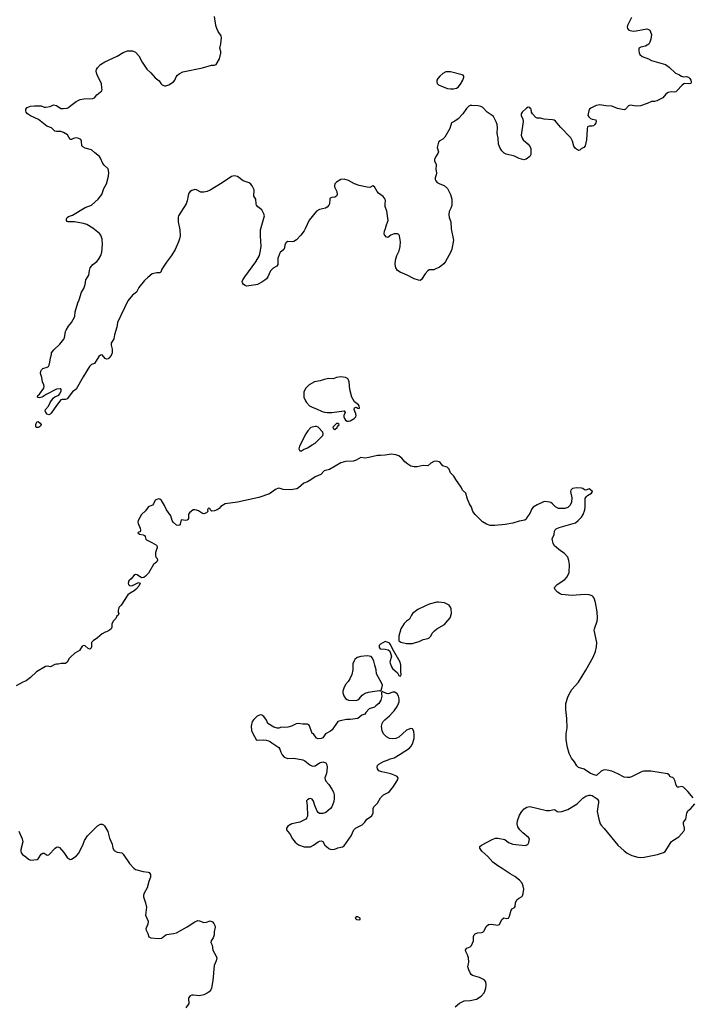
# Model space of a CAD drawing. Header units: inches. Extents: x 1771465 to 1971076, y 472029 to 643563.
# Tile 24 of 127: x 1881008 to 1889847, y 512819 to 525746. Entities that reach past the tile are written whole.
import ezdxf

# ---------------------------------------------------------------- set-up
doc = ezdxf.new("R2010")
doc.units = ezdxf.units.IN
doc.header["$MEASUREMENT"] = 0
doc.layers.add('B8581', color=7, linetype='Continuous')
doc.layers.add('B8582', color=7, linetype='Continuous')

msp = doc.modelspace()

# ---------------------------------------------------------------- linework, layer by layer
at = {"layer": 'B8581', "color": 6, "elevation": 500}
for points in [[(1885596, 520000), (1885550, 519990), (1885490, 519996), (1885430, 519963), (1885390, 519950), (1885290, 519946), (1885230, 519927), (1885079, 519841), (1885010, 519821), (1884966, 519774), (1884890, 519746), (1884835, 519705), (1884790, 519680), (1884740, 519660), (1884670, 519600), (1884650, 519588), (1884570, 519575), (1884470, 519578), (1884433, 519593), (1884410, 519595), (1884370, 519576), (1884290, 519521), (1884150, 519472), (1883870, 519410), (1883710, 519389), (1883650, 519355), (1883628, 519330), (1883602, 519310), (1883570, 519296), (1883533, 519293), (1883522, 519302), (1883508, 519330), (1883490, 519334), (1883484, 519330), (1883476, 519310), (1883481, 519290), (1883476, 519284), (1883461, 519270), (1883430, 519260), (1883410, 519263), (1883356, 519296), (1883330, 519307), (1883308, 519312), (1883289, 519311), (1883238, 519270), (1883227, 519253), (1883225, 519195), (1883217, 519183), (1883210, 519176), (1883190, 519172), (1883130, 519179), (1883116, 519124), (1883108, 519110), (1883090, 519103), (1883069, 519109), (1883025, 519150), (1883013, 519170), (1882996, 519230), (1882938, 519310), (1882910, 519369), (1882870, 519434), (1882850, 519449), (1882830, 519455), (1882790, 519439), (1882768, 519390), (1882754, 519370), (1882710, 519355), (1882696, 519344), (1882662, 519298), (1882609, 519251), (1882564, 519170), (1882560, 519150), (1882564, 519130), (1882590, 519071), (1882595, 519045), (1882590, 519022), (1882570, 519018), (1882562, 519010), (1882582, 518990), (1882630, 518982), (1882650, 518973), (1882659, 518959), (1882667, 518927), (1882676, 518916), (1882744, 518884), (1882808, 518848), (1882815, 518830), (1882815, 518815), (1882794, 518750), (1882791, 518711), (1882798, 518690), (1882816, 518670), (1882821, 518650), (1882811, 518630), (1882768, 518592), (1882700, 518480), (1882661, 518439), (1882638, 518422), (1882610, 518416), (1882550, 518459), (1882530, 518461), (1882510, 518449), (1882474, 518406), (1882443, 518377), (1882435, 518350), (1882440, 518330), (1882450, 518317), (1882470, 518314), (1882490, 518319), (1882570, 518358), (1882592, 518350), (1882573, 518310), (1882539, 518270), (1882513, 518247), (1882462, 518218), (1882430, 518193), (1882341, 518059), (1882312, 518030), (1882302, 517990), (1882304, 517964), (1882312, 517950), (1882302, 517930), (1882286, 517914), (1882270, 517882), (1882236, 517850), (1882221, 517810), (1882218, 517770), (1882211, 517750), (1882190, 517729), (1882151, 517709), (1882130, 517704), (1882090, 517681), (1882030, 517629), (1881972, 517590), (1881953, 517567), (1881950, 517506), (1881942, 517490), (1881930, 517482), (1881908, 517490), (1881870, 517524), (1881850, 517529), (1881830, 517519), (1881796, 517464), (1881733, 517427), (1881678, 517382), (1881659, 517361), (1881630, 517309), (1881610, 517295), (1881555, 517295), (1881515, 517285), (1881490, 517284), (1881470, 517279), (1881411, 517249), (1881370, 517257), (1881348, 517252), (1881230, 517184), (1881151, 517109), (1881094, 517066), (1881050, 517049), (1880962, 516998)], [(1889860, 515530), (1889790, 515612), (1889730, 515669), (1889710, 515680), (1889670, 515669), (1889650, 515669), (1889630, 515709), (1889620, 515750), (1889603, 515783), (1889590, 515795), (1889570, 515800), (1889553, 515810), (1889541, 515830), (1889523, 515843), (1889301, 515881), (1889210, 515880), (1889186, 515874), (1889050, 515805), (1889023, 515797), (1888990, 515796), (1888950, 515803), (1888870, 515846), (1888790, 515878), (1888728, 515892), (1888690, 515896), (1888650, 515881), (1888590, 515824), (1888570, 515825), (1888510, 515850), (1888424, 515904), (1888350, 515926), (1888330, 515949), (1888301, 516001), (1888261, 516050), (1888230, 516110), (1888207, 516190), (1888191, 516290), (1888191, 516370), (1888202, 516450), (1888199, 516570), (1888183, 516690), (1888186, 516770), (1888210, 516850), (1888228, 516892), (1888265, 516950), (1888350, 517050), (1888450, 517206), (1888543, 517377), (1888573, 517450), (1888589, 517510), (1888591, 517570), (1888559, 517730), (1888561, 517750), (1888598, 517850), (1888600, 517890), (1888596, 517970), (1888576, 518096), (1888557, 518150), (1888545, 518170), (1888530, 518182), (1888493, 518193), (1888430, 518200), (1888270, 518187), (1888130, 518200), (1888110, 518207), (1888077, 518230), (1888040, 518270), (1888035, 518290), (1888070, 518330), (1888170, 518397), (1888201, 518430), (1888230, 518490), (1888234, 518594), (1888226, 518646), (1888210, 518690), (1888162, 518742), (1888114, 518774), (1888038, 518838), (1888019, 518870), (1888007, 518930), (1888030, 518985), (1888036, 519030), (1888047, 519050), (1888059, 519061), (1888099, 519081), (1888310, 519142), (1888348, 519170), (1888390, 519213), (1888414, 519250), (1888434, 519310), (1888440, 519350), (1888437, 519430), (1888441, 519459), (1888455, 519485), (1888470, 519501), (1888522, 519530), (1888534, 519550), (1888530, 519558), (1888490, 519588), (1888450, 519569), (1888430, 519574), (1888409, 519589), (1888390, 519595), (1888330, 519601), (1888272, 519590), (1888251, 519570), (1888247, 519550), (1888263, 519470), (1888260, 519410), (1888240, 519370), (1888210, 519343), (1888170, 519330), (1888090, 519328), (1888048, 519348), (1888011, 519390), (1887990, 519405), (1887970, 519413), (1887910, 519420), (1887890, 519415), (1887810, 519377), (1887756, 519344), (1887738, 519322), (1887710, 519262), (1887672, 519210), (1887665, 519190), (1887647, 519173), (1887570, 519164), (1887490, 519136), (1887390, 519117), (1887250, 519103), (1887190, 519106), (1887144, 519124), (1887090, 519153), (1886992, 519250), (1886963, 519290), (1886945, 519345), (1886918, 519390), (1886893, 519450), (1886869, 519530), (1886829, 519570), (1886810, 519608), (1886739, 519710), (1886714, 519754), (1886670, 519798), (1886650, 519846), (1886626, 519870), (1886570, 519889), (1886532, 519932), (1886520, 519940), (1886490, 519949), (1886450, 519944), (1886410, 519924), (1886370, 519889), (1886310, 519894), (1886230, 519877), (1886190, 519877), (1886150, 519885), (1886109, 519909), (1886070, 519942), (1886030, 519989), (1886015, 520000)], [(1886730, 512786), (1886787, 512833), (1886850, 512865), (1886930, 512870), (1887012, 512888), (1887074, 512926), (1887111, 512969), (1887122, 512990), (1887132, 513030), (1887136, 513076), (1887132, 513112), (1887122, 513130), (1887096, 513150), (1887050, 513170), (1886959, 513199), (1886943, 513210), (1886926, 513230), (1886909, 513270), (1886899, 513310), (1886910, 513370), (1886907, 513430), (1886895, 513470), (1886870, 513510), (1886868, 513532), (1886885, 513555), (1886930, 513574), (1886944, 513590), (1886970, 513650), (1886972, 513710), (1886982, 513730), (1886995, 513745), (1887023, 513757), (1887079, 513761), (1887094, 513766), (1887110, 513785), (1887139, 513841), (1887170, 513868), (1887210, 513872), (1887290, 513857), (1887312, 513868), (1887343, 513930), (1887364, 513950), (1887370, 513953), (1887410, 513944), (1887432, 513948), (1887445, 513975), (1887467, 514053), (1887482, 514070), (1887511, 514089), (1887519, 514101), (1887523, 514150), (1887541, 514190), (1887565, 514210), (1887604, 514230), (1887616, 514244), (1887626, 514274), (1887634, 514330), (1887626, 514370), (1887610, 514408), (1887576, 514450), (1887516, 514496), (1887452, 514532), (1887350, 514602), (1887290, 514637), (1887226, 514686), (1887159, 514759), (1887082, 514830), (1887057, 514870), (1887056, 514890), (1887075, 514910), (1887218, 514982), (1887262, 514998), (1887290, 515002), (1887382, 514982), (1887430, 514945), (1887490, 514921), (1887650, 514904), (1887684, 514916), (1887697, 514943), (1887708, 514990), (1887696, 515010), (1887620, 515070), (1887582, 515110), (1887555, 515150), (1887545, 515190), (1887552, 515228), (1887576, 515304), (1887606, 515350), (1887637, 515383), (1887673, 515407), (1887710, 515414), (1887930, 515365), (1887970, 515363), (1888030, 515377), (1888049, 515369), (1888070, 515352), (1888087, 515347), (1888132, 515348), (1888210, 515375), (1888336, 515450), (1888410, 515527), (1888448, 515552), (1888490, 515565), (1888510, 515565), (1888530, 515559), (1888596, 515516), (1888614, 515490), (1888616, 515470), (1888604, 515410), (1888599, 515350), (1888618, 515250), (1888638, 515190), (1888650, 515170), (1888689, 515129), (1888870, 514909), (1888950, 514833), (1888990, 514804), (1889053, 514773), (1889130, 514752), (1889170, 514746), (1889215, 514750), (1889390, 514787), (1889468, 514812), (1889490, 514827), (1889541, 514910), (1889570, 514950), (1889592, 514968), (1889670, 515017), (1889736, 515090), (1889744, 515110), (1889746, 515130), (1889730, 515190), (1889732, 515208), (1889762, 515250), (1889775, 515330), (1889790, 515360), (1889829, 515391), (1889880, 515450)], [(1880998, 515090), (1881042, 514990), (1881048, 514950), (1881025, 514850), (1881024, 514830), (1881029, 514809), (1881045, 514785), (1881090, 514757), (1881124, 514724), (1881150, 514712), (1881238, 514722), (1881251, 514729), (1881290, 514789), (1881310, 514802), (1881330, 514802), (1881370, 514778), (1881390, 514781), (1881473, 514870), (1881490, 514884), (1881510, 514887), (1881530, 514877), (1881590, 514813), (1881630, 514746), (1881670, 514720), (1881690, 514726), (1881750, 514765), (1881783, 514797), (1881840, 514910), (1881860, 514970), (1881900, 515030), (1882030, 515164), (1882070, 515184), (1882090, 515183), (1882110, 515174), (1882121, 515161), (1882166, 515086), (1882190, 514999), (1882223, 514923), (1882233, 514870), (1882250, 514838), (1882290, 514818), (1882350, 514806), (1882370, 514790), (1882450, 514669), (1882510, 514604), (1882529, 514590), (1882630, 514563), (1882695, 514555), (1882708, 514548), (1882725, 514525), (1882729, 514510), (1882726, 514490), (1882704, 514430), (1882685, 514350), (1882643, 514277), (1882634, 514250), (1882636, 514230), (1882661, 514150), (1882673, 514093), (1882661, 513990), (1882696, 513910), (1882690, 513870), (1882664, 513810), (1882669, 513790), (1882691, 513750), (1882703, 513703), (1882730, 513690), (1882830, 513682), (1882870, 513686), (1882886, 513694), (1882928, 513730), (1882943, 513737), (1883030, 513747), (1883070, 513759), (1883210, 513836), (1883310, 513902), (1883350, 513917), (1883370, 513916), (1883430, 513894), (1883461, 513899), (1883510, 513915), (1883541, 513901), (1883560, 513880), (1883572, 513852), (1883575, 513830), (1883565, 513770), (1883564, 513730), (1883552, 513690), (1883524, 513650), (1883521, 513630), (1883536, 513596), (1883547, 513530), (1883592, 513450), (1883598, 513430), (1883590, 513390), (1883563, 513330), (1883548, 513132), (1883528, 513030), (1883518, 513010), (1883496, 512984), (1883470, 512963), (1883430, 512942), (1883370, 512930), (1883290, 512939), (1883270, 512938), (1883248, 512930), (1883230, 512910), (1883226, 512894), (1883229, 512830), (1883190, 512772)]]:
    msp.add_lwpolyline(points, dxfattribs=at)
at = {"layer": 'B8581', "color": 6, "elevation": 600}
for points in [[(1886510, 518099), (1886490, 518098), (1886390, 518071), (1886332, 518048), (1886238, 518002), (1886171, 517949), (1886157, 517930), (1886130, 517874), (1886090, 517848), (1886061, 517819), (1886016, 517750), (1885991, 517650), (1885991, 517591), (1886015, 517575), (1886090, 517554), (1886170, 517554), (1886210, 517569), (1886256, 517584), (1886310, 517610), (1886370, 517620), (1886390, 517629), (1886410, 517651), (1886430, 517693), (1886457, 517723), (1886490, 517749), (1886590, 517807), (1886610, 517826), (1886665, 517895), (1886684, 517950), (1886678, 518010), (1886670, 518031), (1886650, 518059), (1886618, 518078), (1886590, 518088)], [(1885810, 517582), (1885750, 517548), (1885732, 517530), (1885731, 517510), (1885737, 517497), (1885747, 517487), (1885810, 517481), (1885851, 517471), (1885873, 517453), (1885895, 517390), (1885871, 517310), (1885895, 517250), (1885908, 517228), (1885974, 517170), (1885990, 517134), (1886010, 517125), (1886018, 517130), (1886022, 517150), (1886015, 517190), (1886017, 517270), (1886007, 517310), (1885906, 517486), (1885883, 517543), (1885863, 517563)], [(1885573, 517393), (1885493, 517387), (1885444, 517370), (1885413, 517347), (1885402, 517330), (1885387, 517290), (1885384, 517210), (1885372, 517150), (1885348, 517092), (1885324, 517056), (1885290, 517018), (1885266, 516970), (1885254, 516930), (1885254, 516910), (1885268, 516868), (1885290, 516834), (1885310, 516819), (1885330, 516813), (1885430, 516808), (1885450, 516815), (1885469, 516830), (1885510, 516878), (1885550, 516903), (1885590, 516916), (1885645, 516925), (1885737, 516937), (1885747, 516933), (1885758, 516942), (1885769, 516971), (1885774, 517010), (1885769, 517030), (1885699, 517159), (1885692, 517210), (1885674, 517270), (1885664, 517324), (1885644, 517364), (1885625, 517385)], [(1885770, 516926), (1885762, 516918), (1885761, 516890), (1885766, 516866), (1885754, 516810), (1885728, 516770), (1885690, 516736), (1885670, 516721), (1885602, 516698), (1885555, 516650), (1885542, 516630), (1885504, 516616), (1885450, 516572), (1885350, 516557), (1885304, 516556), (1885219, 516541), (1885190, 516530), (1885116, 516424), (1885094, 516406), (1885028, 516372), (1884990, 516318), (1884970, 516310), (1884930, 516305), (1884910, 516314), (1884870, 516369), (1884856, 516376), (1884846, 516386), (1884817, 516477), (1884809, 516489), (1884790, 516498), (1884730, 516497), (1884670, 516506), (1884641, 516499), (1884581, 516470), (1884530, 516456), (1884490, 516452), (1884450, 516459), (1884414, 516446), (1884390, 516446), (1884350, 516459), (1884270, 516504), (1884252, 516550), (1884216, 516596), (1884190, 516615), (1884170, 516618), (1884130, 516601), (1884083, 516557), (1884064, 516530), (1884048, 516470), (1884054, 516414), (1884070, 516376), (1884116, 516296), (1884130, 516286), (1884210, 516290), (1884246, 516286), (1884278, 516278), (1884305, 516265), (1884321, 516250), (1884415, 516190), (1884428, 516170), (1884438, 516130), (1884456, 516096), (1884485, 516065), (1884530, 516048), (1884610, 516050), (1884730, 516030), (1884756, 516016), (1884821, 515961), (1884848, 515948), (1884865, 515945), (1884891, 515949), (1884950, 515988), (1884990, 516003), (1885031, 515990), (1885044, 515964), (1885048, 515930), (1885039, 515850), (1885020, 515790), (1885021, 515770), (1885030, 515750), (1885070, 515703), (1885110, 515642), (1885130, 515605), (1885142, 515570), (1885142, 515510), (1885133, 515470), (1885111, 515410), (1885092, 515388), (1885030, 515339), (1884990, 515324), (1884950, 515322), (1884930, 515335), (1884916, 515356), (1884886, 515430), (1884870, 515484), (1884853, 515510), (1884830, 515521), (1884810, 515517), (1884790, 515504), (1884779, 515490), (1884788, 515428), (1884791, 515290), (1884783, 515270), (1884768, 515250), (1884690, 515210), (1884584, 515190), (1884530, 515156), (1884513, 515130), (1884516, 515110), (1884526, 515090), (1884556, 515056), (1884593, 514990), (1884628, 514948), (1884670, 514914), (1884748, 514888), (1884830, 514888), (1884870, 514907), (1884930, 514950), (1884950, 514960), (1884970, 514964), (1884990, 514956), (1885020, 514910), (1885039, 514890), (1885070, 514864), (1885090, 514854), (1885130, 514852), (1885170, 514866), (1885190, 514874), (1885250, 514886), (1885270, 514900), (1885363, 515030), (1885398, 515110), (1885420, 515130), (1885510, 515176), (1885544, 515210), (1885570, 515251), (1885632, 515288), (1885651, 515330), (1885655, 515390), (1885663, 515410), (1885710, 515458), (1885748, 515530), (1885790, 515570), (1885850, 515599), (1885870, 515614), (1885921, 515679), (1885976, 515770), (1885980, 515790), (1885977, 515797), (1885969, 515809), (1885950, 515820), (1885886, 515846), (1885769, 515869), (1885726, 515886), (1885710, 515910), (1885706, 515930), (1885710, 515953), (1885728, 515972), (1885790, 516007), (1885852, 516028), (1885878, 516042), (1885930, 516054), (1886010, 516101), (1886130, 516182), (1886154, 516206), (1886170, 516237), (1886190, 516310), (1886193, 516353), (1886186, 516406), (1886170, 516436), (1886150, 516441), (1886090, 516416), (1885990, 516327), (1885950, 516308), (1885910, 516302), (1885870, 516307), (1885830, 516330), (1885791, 516370), (1885771, 516410), (1885763, 516470), (1885773, 516507), (1885785, 516530), (1885805, 516555), (1885870, 516608), (1885930, 516670), (1885970, 516730), (1885988, 516770), (1885995, 516790), (1885997, 516830), (1885986, 516866), (1885970, 516894), (1885936, 516916), (1885910, 516915), (1885850, 516897), (1885830, 516899)], [(1885450, 513969), (1885430, 513969), (1885416, 513950), (1885432, 513930), (1885470, 513927), (1885482, 513930), (1885481, 513950)]]:
    msp.add_lwpolyline(points, close=True, dxfattribs=at)
at = {"layer": 'B8582', "color": 6}
for points, elevation in [([(1889050, 525773), (1888997, 525670), (1888990, 525650), (1888994, 525630), (1889015, 525610), (1889070, 525596), (1889110, 525599), (1889250, 525625), (1889262, 525622), (1889287, 525607), (1889309, 525550), (1889303, 525490), (1889290, 525450), (1889275, 525425), (1889230, 525399), (1889170, 525385), (1889145, 525370), (1889144, 525336), (1889149, 525310), (1889159, 525290), (1889190, 525262), (1889270, 525233), (1889311, 525210), (1889497, 525157), (1889543, 525123), (1889626, 525046), (1889670, 525027), (1889704, 525004), (1889730, 524997), (1889770, 524998), (1889797, 524990), (1889814, 524974), (1889828, 524950), (1889833, 524930), (1889826, 524910), (1889796, 524904), (1889750, 524908), (1889737, 524903), (1889710, 524882), (1889650, 524816), (1889630, 524800), (1889610, 524796), (1889570, 524798), (1889530, 524791), (1889498, 524770), (1889458, 524722), (1889380, 524680), (1889350, 524672), (1889310, 524671), (1889254, 524646), (1889165, 524615), (1889110, 524610), (1889030, 524623), (1889010, 524615), (1888970, 524570), (1888950, 524563), (1888862, 524582), (1888789, 524609), (1888710, 524613), (1888630, 524626), (1888582, 524618), (1888515, 524585), (1888498, 524570), (1888489, 524551), (1888477, 524510), (1888476, 524490), (1888489, 524469), (1888510, 524450), (1888530, 524441), (1888578, 524430), (1888583, 524410), (1888579, 524390), (1888567, 524370), (1888547, 524353), (1888530, 524349), (1888490, 524350), (1888470, 524338), (1888465, 524315), (1888455, 524170), (1888438, 524090), (1888423, 524070), (1888385, 524050), (1888370, 524035), (1888350, 524030), (1888310, 524057), (1888290, 524084), (1888271, 524151), (1888250, 524193), (1888116, 524336), (1888050, 524413), (1888030, 524426), (1888010, 524432), (1887901, 524441), (1887850, 524452), (1887810, 524453), (1887790, 524461), (1887746, 524510), (1887736, 524530), (1887729, 524570), (1887722, 524582), (1887710, 524594), (1887690, 524596), (1887670, 524584), (1887610, 524531), (1887598, 524510), (1887599, 524490), (1887620, 524440), (1887625, 524410), (1887596, 524230), (1887610, 524190), (1887625, 524170), (1887690, 524110), (1887716, 524076), (1887725, 524050), (1887727, 523993), (1887724, 523976), (1887711, 523950), (1887665, 523915), (1887634, 523906), (1887570, 523922), (1887510, 523955), (1887399, 523979), (1887375, 523995), (1887345, 524025), (1887317, 524070), (1887299, 524110), (1887296, 524190), (1887283, 524250), (1887289, 524329), (1887283, 524370), (1887270, 524404), (1887233, 524473), (1887219, 524490), (1887150, 524531), (1887093, 524593), (1887070, 524607), (1887035, 524615), (1886950, 524620), (1886930, 524618), (1886910, 524610), (1886879, 524581), (1886830, 524510), (1886770, 524445), (1886727, 524413), (1886684, 524390), (1886661, 524319), (1886596, 524204), (1886570, 524176), (1886519, 524150), (1886510, 524139), (1886495, 524070), (1886510, 524010), (1886504, 523990), (1886476, 523950), (1886459, 523910), (1886461, 523890), (1886480, 523850), (1886482, 523830), (1886478, 523790), (1886485, 523730), (1886482, 523710), (1886467, 523670), (1886467, 523647), (1886475, 523630), (1886494, 523610), (1886530, 523589), (1886587, 523567), (1886629, 523530), (1886669, 523450), (1886685, 523390), (1886689, 523370), (1886686, 523306), (1886675, 523270), (1886654, 523226), (1886646, 523190), (1886652, 523150), (1886675, 523090), (1886679, 522999), (1886710, 522850), (1886687, 522733), (1886670, 522690), (1886603, 522570), (1886581, 522539), (1886523, 522497), (1886470, 522469), (1886450, 522463), (1886390, 522460), (1886370, 522450), (1886335, 522410), (1886290, 522337), (1886270, 522323), (1886250, 522324), (1886190, 522344), (1886102, 522390), (1886010, 522429), (1885975, 522455), (1885952, 522490), (1885944, 522530), (1885946, 522590), (1885963, 522650), (1885993, 522710), (1886010, 522770), (1886011, 522829), (1886001, 522910), (1885990, 522927), (1885974, 522934), (1885930, 522933), (1885885, 522915), (1885847, 522887), (1885830, 522890), (1885801, 522921), (1885796, 522936), (1885801, 522970), (1885816, 523004), (1885828, 523052), (1885852, 523110), (1885834, 523230), (1885812, 523292), (1885811, 523330), (1885817, 523370), (1885813, 523390), (1885786, 523426), (1885724, 523470), (1885706, 523490), (1885670, 523553), (1885650, 523563), (1885610, 523543), (1885575, 523545), (1885470, 523570), (1885410, 523593), (1885330, 523634), (1885270, 523652), (1885230, 523649), (1885170, 523612), (1885151, 523590), (1885143, 523570), (1885144, 523550), (1885175, 523490), (1885178, 523450), (1885172, 523428), (1885150, 523417), (1885108, 523412), (1885090, 523401), (1885083, 523390), (1885078, 523330), (1885070, 523310), (1885050, 523283), (1885027, 523270), (1884950, 523254), (1884908, 523230), (1884810, 523113), (1884761, 522999), (1884746, 522974), (1884703, 522917), (1884645, 522855), (1884610, 522834), (1884590, 522830), (1884530, 522832), (1884510, 522821), (1884493, 522790), (1884487, 522750), (1884479, 522730), (1884433, 522690), (1884422, 522670), (1884402, 522610), (1884399, 522530), (1884386, 522510), (1884338, 522482), (1884304, 522450), (1884268, 522370), (1884250, 522344), (1884230, 522325), (1884190, 522299), (1884131, 522269), (1884110, 522263), (1883990, 522249), (1883970, 522256), (1883950, 522271), (1883936, 522290), (1883933, 522310), (1883941, 522330), (1883967, 522370), (1884112, 522568), (1884158, 522650), (1884170, 522694), (1884180, 522770), (1884172, 522910), (1884174, 522986), (1884225, 523170), (1884217, 523197), (1884191, 523251), (1884137, 523290), (1884120, 523310), (1884114, 523330), (1884111, 523390), (1884086, 523430), (1884084, 523450), (1884091, 523490), (1884088, 523510), (1884065, 523565), (1884047, 523587), (1884024, 523604), (1883946, 523630), (1883870, 523687), (1883825, 523695), (1883790, 523688), (1883670, 523605), (1883510, 523506), (1883471, 523489), (1883430, 523480), (1883390, 523482), (1883330, 523513), (1883310, 523515), (1883270, 523502), (1883250, 523490), (1883231, 523469), (1883221, 523439), (1883211, 523369), (1883195, 523330), (1883096, 523170), (1883090, 523153), (1883090, 523090), (1883112, 522988), (1883115, 522910), (1883108, 522870), (1883094, 522830), (1883050, 522730), (1883004, 522650), (1882936, 522564), (1882878, 522470), (1882863, 522430), (1882850, 522422), (1882810, 522424), (1882751, 522410), (1882690, 522362), (1882650, 522322), (1882573, 522230), (1882542, 522170), (1882490, 522130), (1882430, 522056), (1882294, 521770), (1882284, 521710), (1882255, 521610), (1882245, 521555), (1882210, 521501), (1882209, 521471), (1882222, 521422), (1882225, 521390), (1882223, 521370), (1882210, 521338), (1882179, 521301), (1882170, 521294), (1882150, 521290), (1882130, 521299), (1882090, 521346), (1882070, 521343), (1882050, 521326), (1881992, 521230), (1881950, 521219), (1881927, 521193), (1881841, 521059), (1881750, 520897), (1881700, 520860), (1881630, 520769), (1881610, 520759), (1881570, 520759), (1881550, 520753), (1881490, 520682), (1881420, 520580), (1881410, 520568), (1881390, 520557), (1881370, 520565), (1881351, 520590), (1881345, 520610), (1881349, 520630), (1881387, 520673), (1881410, 520718), (1881450, 520776), (1881470, 520794), (1881523, 520817), (1881532, 520828), (1881552, 520868), (1881555, 520890), (1881550, 520898), (1881540, 520900), (1881490, 520894), (1881355, 520825), (1881302, 520790), (1881270, 520781), (1881250, 520784), (1881243, 520790), (1881248, 520812), (1881270, 520830), (1881325, 520910), (1881330, 520930), (1881326, 520950), (1881307, 520990), (1881299, 521050), (1881281, 521101), (1881285, 521130), (1881295, 521150), (1881310, 521165), (1881370, 521184), (1881386, 521194), (1881395, 521210), (1881406, 521250), (1881414, 521306), (1881427, 521350), (1881427, 521370), (1881456, 521410), (1881534, 521486), (1881588, 521550), (1881596, 521570), (1881609, 521650), (1881617, 521670), (1881650, 521724), (1881687, 521770), (1881731, 521850), (1881738, 521910), (1881772, 522030), (1881790, 522070), (1881821, 522170), (1881850, 522215), (1881867, 522270), (1881879, 522330), (1881915, 522390), (1881925, 522455), (1881936, 522490), (1881968, 522530), (1882020, 522570), (1882044, 522596), (1882075, 522650), (1882087, 522693), (1882095, 522795), (1882090, 522864), (1882075, 522915), (1882057, 522937), (1881969, 523010), (1881890, 523055), (1881845, 523070), (1881730, 523091), (1881644, 523090), (1881630, 523098), (1881621, 523110), (1881622, 523130), (1881632, 523150), (1881650, 523161), (1881700, 523180), (1881870, 523281), (1881950, 523310), (1882040, 523390), (1882087, 523453), (1882112, 523528), (1882148, 523592), (1882177, 523690), (1882178, 523738), (1882171, 523790), (1882117, 523837), (1882099, 523859), (1882071, 523930), (1882057, 523950), (1881996, 523996), (1881950, 524038), (1881870, 524061), (1881838, 524078), (1881825, 524090), (1881819, 524150), (1881810, 524171), (1881785, 524185), (1881750, 524193), (1881713, 524187), (1881690, 524175), (1881670, 524175), (1881635, 524235), (1881585, 524265), (1881550, 524279), (1881490, 524277), (1881470, 524282), (1881426, 524326), (1881366, 524350), (1881256, 524436), (1881150, 524482), (1881110, 524510), (1881095, 524530), (1881087, 524550), (1881089, 524570), (1881108, 524592), (1881150, 524612), (1881203, 524617), (1881290, 524613), (1881330, 524598), (1881350, 524597), (1881410, 524607), (1881454, 524626), (1881490, 524618), (1881550, 524582), (1881581, 524579), (1881630, 524584), (1881650, 524591), (1881679, 524621), (1881716, 524644), (1881750, 524672), (1881804, 524696), (1881850, 524705), (1881970, 524710), (1881990, 524720), (1882022, 524758), (1882089, 524810), (1882092, 524828), (1882086, 524846), (1882083, 524910), (1882030, 525010), (1882016, 525050), (1882013, 525070), (1882017, 525090), (1882030, 525116), (1882070, 525156), (1882127, 525193), (1882290, 525267), (1882370, 525314), (1882424, 525336), (1882490, 525339), (1882530, 525319), (1882575, 525270), (1882618, 525190), (1882678, 525098), (1882730, 525050), (1882790, 524984), (1882843, 524943), (1882861, 524910), (1882879, 524890), (1882910, 524877), (1882930, 524877), (1882970, 524889), (1883030, 524930), (1883047, 524950), (1883065, 524995), (1883082, 525018), (1883104, 525036), (1883150, 525060), (1883410, 525113), (1883530, 525150), (1883570, 525148), (1883590, 525156), (1883633, 525230), (1883653, 525307), (1883653, 525330), (1883639, 525370), (1883652, 525430), (1883660, 525510), (1883654, 525534), (1883616, 525590), (1883598, 525630), (1883587, 525670), (1883566, 525790)], 400), ([(1886015, 520000), (1885990, 520018), (1885950, 520035), (1885890, 520043), (1885810, 520027), (1885750, 520023), (1885710, 520026), (1885596, 520000)], 500)]:
    msp.add_lwpolyline(points, dxfattribs=dict(at, elevation=elevation))
for points, elevation in [([(1886610, 525063), (1886570, 525041), (1886530, 525004), (1886505, 524975), (1886492, 524950), (1886490, 524930), (1886495, 524910), (1886512, 524892), (1886550, 524873), (1886630, 524844), (1886670, 524837), (1886710, 524838), (1886750, 524847), (1886770, 524861), (1886801, 524899), (1886833, 524950), (1886844, 524990), (1886843, 525003), (1886836, 525016), (1886824, 525024), (1886670, 525060)], 400), ([(1885230, 521057), (1885171, 521049), (1885128, 521032), (1885070, 521034), (1885010, 521022), (1884956, 521004), (1884883, 520990), (1884810, 520950), (1884770, 520909), (1884750, 520877), (1884744, 520856), (1884740, 520830), (1884743, 520790), (1884763, 520743), (1884778, 520718), (1884818, 520678), (1884850, 520658), (1884910, 520635), (1884982, 520602), (1885013, 520593), (1885050, 520588), (1885110, 520588), (1885271, 520611), (1885285, 520590), (1885267, 520550), (1885267, 520530), (1885275, 520510), (1885291, 520490), (1885310, 520477), (1885330, 520473), (1885350, 520478), (1885404, 520510), (1885427, 520533), (1885429, 520550), (1885426, 520570), (1885405, 520630), (1885410, 520652), (1885430, 520658), (1885450, 520646), (1885470, 520642), (1885475, 520650), (1885470, 520675), (1885459, 520690), (1885408, 520728), (1885371, 520790), (1885348, 520892), (1885337, 520990), (1885326, 521026), (1885317, 521037), (1885289, 521049)], 500), ([(1881231, 520391), (1881220, 520400), (1881222, 520430), (1881234, 520466), (1881252, 520470), (1881278, 520450), (1881290, 520430), (1881281, 520410), (1881270, 520402), (1881250, 520393)], 400), ([(1884890, 520406), (1884832, 520390), (1884794, 520350), (1884768, 520310), (1884686, 520146), (1884678, 520110), (1884690, 520086), (1884710, 520085), (1884736, 520104), (1884790, 520123), (1884850, 520165), (1884890, 520185), (1884992, 520288), (1884998, 520310), (1884993, 520330), (1884930, 520397), (1884910, 520405)], 500), ([(1885190, 520446), (1885170, 520446), (1885130, 520406), (1885125, 520395), (1885130, 520374), (1885150, 520366), (1885178, 520390), (1885187, 520413), (1885202, 520418), (1885206, 520430)], 500)]:
    msp.add_lwpolyline(points, close=True, dxfattribs=dict(at, elevation=elevation))

doc.saveas('drawing.dxf')
